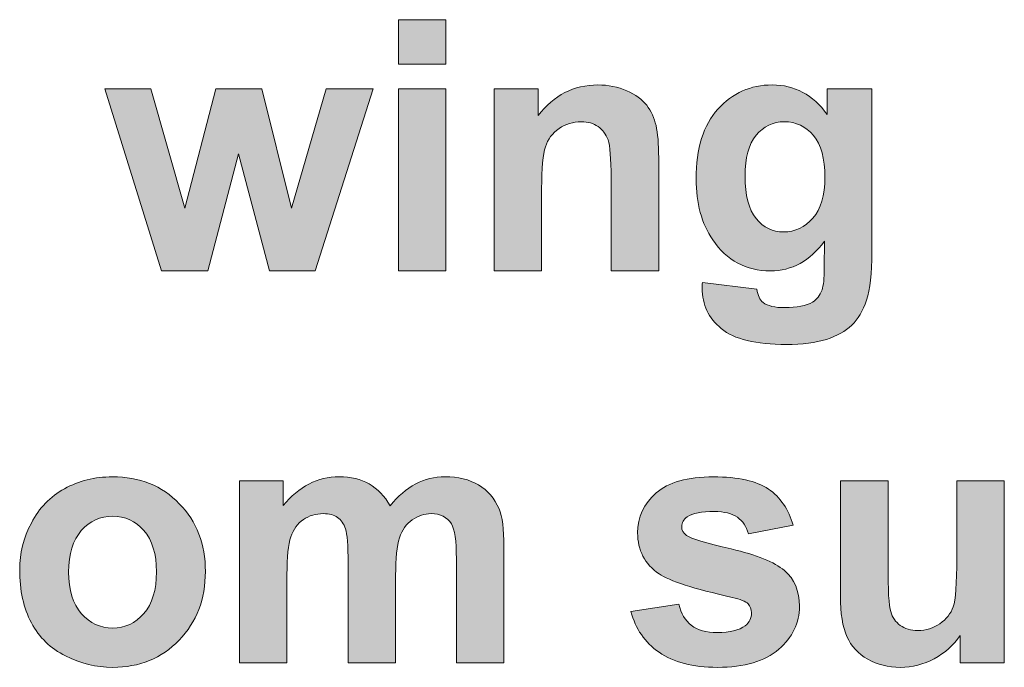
# Model space of a CAD drawing. Header units: millimetres. Extents: x 7 to 595, y -296 to -6.
# Tile 90 of 131: x 285 to 299, y -52 to -43. Entities that reach past the tile are written whole.
import ezdxf

# ---------------------------------------------------------------- set-up
doc = ezdxf.new("R2010")
doc.units = ezdxf.units.MM
doc.header["$MEASUREMENT"] = 0
doc.layers.add('Layer 1', color=7, linetype='Continuous', lineweight=0)

# ---------------------------------------------------------------- blocks, each defined once
blk = doc.blocks.new('Block_11')
at = {"layer": 'Layer 1', "true_color": 0x2c2a29, "transparency": 33554687}
h = blk.add_hatch(color=250, dxfattribs=at)
edge = h.paths.add_edge_path()
edge.add_spline(control_points=[(290.708, -46.437), (290.708, -46.437), (290.708, -43.847), (290.708, -43.847), (290.708, -43.847), (291.384, -43.847), (291.384, -43.847), (291.384, -43.847), (291.384, -46.437), (291.384, -46.437), (291.384, -46.437), (290.708, -46.437), (290.708, -46.437)], knot_values=[0, 0, 0, 0, 1, 1, 1, 2, 2, 2, 3, 3, 3, 4, 4, 4, 4], degree=3, periodic=0)
edge = h.paths.add_edge_path()
edge.add_spline(control_points=[(290.708, -43.498), (290.708, -43.498), (290.708, -42.864), (290.708, -42.864), (290.708, -42.864), (291.384, -42.864), (291.384, -42.864), (291.384, -42.864), (291.384, -43.498), (291.384, -43.498), (291.384, -43.498), (290.708, -43.498), (290.708, -43.498), (290.708, -43.498), (290.708, -43.498), (290.708, -43.498)], knot_values=[0, 0, 0, 0, 1, 1, 1, 2, 2, 2, 3, 3, 3, 4, 4, 4, 5, 5, 5, 5], degree=3, periodic=0)
h = blk.add_hatch(color=250, dxfattribs=at)
edge = h.paths.add_edge_path()
edge.add_spline(control_points=[(294.411, -46.437), (294.411, -46.437), (293.734, -46.437), (293.734, -46.437), (293.734, -46.437), (293.734, -45.117), (293.734, -45.117), (293.734, -44.837), (293.719, -44.657), (293.691, -44.575), (293.661, -44.493), (293.614, -44.43), (293.548, -44.384), (293.482, -44.338), (293.403, -44.316), (293.311, -44.316), (293.193, -44.316), (293.086, -44.348), (292.993, -44.413), (292.898, -44.478), (292.834, -44.565), (292.799, -44.671), (292.764, -44.778), (292.746, -44.976), (292.746, -45.266), (292.746, -45.266), (292.746, -46.437), (292.746, -46.437), (292.746, -46.437), (292.07, -46.437), (292.07, -46.437), (292.07, -46.437), (292.07, -43.847), (292.07, -43.847), (292.07, -43.847), (292.697, -43.847), (292.697, -43.847), (292.697, -43.847), (292.697, -44.227), (292.697, -44.227), (292.922, -43.937), (293.204, -43.792), (293.546, -43.792), (293.695, -43.792), (293.833, -43.82), (293.957, -43.874), (294.082, -43.928), (294.176, -43.998), (294.24, -44.082), (294.304, -44.166), (294.348, -44.262), (294.373, -44.369), (294.398, -44.477), (294.411, -44.63), (294.411, -44.829), (294.411, -44.829), (294.411, -46.437), (294.411, -46.437)], knot_values=[0, 0, 0, 0, 1, 1, 1, 2, 2, 2, 3, 3, 3, 4, 4, 4, 5, 5, 5, 6, 6, 6, 7, 7, 7, 8, 8, 8, 9, 9, 9, 10, 10, 10, 11, 11, 11, 12, 12, 12, 13, 13, 13, 14, 14, 14, 15, 15, 15, 16, 16, 16, 17, 17, 17, 18, 18, 18, 19, 19, 19, 19], degree=3, periodic=0)
h = blk.add_hatch(color=250, dxfattribs=at)
edge = h.paths.add_edge_path()
edge.add_spline(control_points=[(295.64, -45.089), (295.64, -45.364), (295.692, -45.564), (295.797, -45.691), (295.902, -45.819), (296.032, -45.883), (296.186, -45.883), (296.351, -45.883), (296.491, -45.817), (296.605, -45.686), (296.719, -45.556), (296.776, -45.363), (296.776, -45.107), (296.776, -44.839), (296.721, -44.64), (296.612, -44.511), (296.503, -44.381), (296.365, -44.316), (296.198, -44.316), (296.036, -44.316), (295.902, -44.38), (295.797, -44.507), (295.692, -44.635), (295.64, -44.828), (295.64, -45.089)], knot_values=[0, 0, 0, 0, 1, 1, 1, 2, 2, 2, 3, 3, 3, 4, 4, 4, 5, 5, 5, 6, 6, 6, 7, 7, 7, 8, 8, 8, 8], degree=3, periodic=0)
edge = h.paths.add_edge_path()
edge.add_spline(control_points=[(295.032, -46.601), (295.032, -46.601), (295.808, -46.696), (295.808, -46.696), (295.821, -46.788), (295.85, -46.852), (295.896, -46.886), (295.962, -46.936), (296.063, -46.96), (296.201, -46.96), (296.378, -46.96), (296.511, -46.934), (296.599, -46.88), (296.659, -46.844), (296.704, -46.787), (296.735, -46.707), (296.755, -46.65), (296.766, -46.545), (296.766, -46.392), (296.766, -46.392), (296.769, -46.014), (296.769, -46.014), (296.565, -46.296), (296.308, -46.437), (295.999, -46.437), (295.655, -46.437), (295.381, -46.289), (295.18, -45.996), (295.022, -45.764), (294.943, -45.474), (294.943, -45.129), (294.943, -44.695), (295.047, -44.364), (295.254, -44.136), (295.46, -43.907), (295.718, -43.792), (296.026, -43.792), (296.343, -43.792), (296.605, -43.933), (296.81, -44.214), (296.81, -44.214), (296.81, -43.847), (296.81, -43.847), (296.81, -43.847), (297.442, -43.847), (297.442, -43.847), (297.442, -43.847), (297.442, -46.169), (297.442, -46.169), (297.442, -46.474), (297.418, -46.703), (297.367, -46.853), (297.318, -47.005), (297.248, -47.123), (297.158, -47.209), (297.068, -47.295), (296.948, -47.363), (296.797, -47.411), (296.646, -47.46), (296.456, -47.484), (296.227, -47.484), (295.792, -47.484), (295.484, -47.409), (295.302, -47.258), (295.12, -47.107), (295.03, -46.916), (295.03, -46.684), (295.03, -46.662), (295.031, -46.634), (295.032, -46.601), (295.032, -46.601), (295.032, -46.601), (295.032, -46.601)], knot_values=[0, 0, 0, 0, 1, 1, 1, 2, 2, 2, 3, 3, 3, 4, 4, 4, 5, 5, 5, 6, 6, 6, 7, 7, 7, 8, 8, 8, 9, 9, 9, 10, 10, 10, 11, 11, 11, 12, 12, 12, 13, 13, 13, 14, 14, 14, 15, 15, 15, 16, 16, 16, 17, 17, 17, 18, 18, 18, 19, 19, 19, 20, 20, 20, 21, 21, 21, 22, 22, 22, 23, 23, 23, 24, 24, 24, 24], degree=3, periodic=0)
blk.add_hatch(color=250, dxfattribs=at).paths.add_polyline_path([(287.34, -46.437), (286.53, -43.847), (287.189, -43.847), (287.669, -45.544), (288.111, -43.847), (288.764, -43.847), (289.19, -45.544), (289.679, -43.847), (290.348, -43.847), (289.525, -46.437), (288.874, -46.437), (288.434, -44.771), (287.999, -46.437)])
h = blk.add_hatch(color=250, dxfattribs=at)
edge = h.paths.add_edge_path()
edge.add_spline(control_points=[(286.017, -50.721), (286.017, -50.978), (286.078, -51.175), (286.198, -51.311), (286.319, -51.448), (286.467, -51.517), (286.644, -51.517), (286.82, -51.517), (286.968, -51.448), (287.088, -51.311), (287.207, -51.175), (287.267, -50.976), (287.267, -50.716), (287.267, -50.462), (287.207, -50.267), (287.088, -50.13), (286.968, -49.993), (286.82, -49.925), (286.644, -49.925), (286.467, -49.925), (286.319, -49.993), (286.198, -50.13), (286.078, -50.267), (286.017, -50.464), (286.017, -50.721)], knot_values=[0, 0, 0, 0, 1, 1, 1, 2, 2, 2, 3, 3, 3, 4, 4, 4, 5, 5, 5, 6, 6, 6, 7, 7, 7, 8, 8, 8, 8], degree=3, periodic=0)
edge = h.paths.add_edge_path()
edge.add_spline(control_points=[(285.321, -50.684), (285.321, -50.456), (285.376, -50.236), (285.487, -50.023), (285.598, -49.809), (285.756, -49.647), (285.959, -49.535), (286.162, -49.423), (286.389, -49.366), (286.64, -49.366), (287.028, -49.366), (287.344, -49.493), (287.592, -49.748), (287.84, -50.003), (287.963, -50.324), (287.963, -50.713), (287.963, -51.106), (287.838, -51.431), (287.589, -51.689), (287.339, -51.947), (287.024, -52.076), (286.645, -52.076), (286.41, -52.076), (286.186, -52.021), (285.973, -51.914), (285.761, -51.807), (285.598, -51.65), (285.487, -51.442), (285.376, -51.235), (285.321, -50.982), (285.321, -50.684), (285.321, -50.684), (285.321, -50.684), (285.321, -50.684)], knot_values=[0, 0, 0, 0, 1, 1, 1, 2, 2, 2, 3, 3, 3, 4, 4, 4, 5, 5, 5, 6, 6, 6, 7, 7, 7, 8, 8, 8, 9, 9, 9, 10, 10, 10, 11, 11, 11, 11], degree=3, periodic=0)
h = blk.add_hatch(color=250, dxfattribs=at)
edge = h.paths.add_edge_path()
edge.add_spline(control_points=[(288.447, -49.421), (288.447, -49.421), (289.069, -49.421), (289.069, -49.421), (289.069, -49.421), (289.069, -49.775), (289.069, -49.775), (289.292, -49.503), (289.558, -49.366), (289.866, -49.366), (290.03, -49.366), (290.173, -49.4), (290.293, -49.468), (290.414, -49.537), (290.513, -49.64), (290.589, -49.778), (290.702, -49.64), (290.824, -49.537), (290.954, -49.468), (291.084, -49.4), (291.223, -49.366), (291.371, -49.366), (291.559, -49.366), (291.718, -49.404), (291.849, -49.482), (291.979, -49.559), (292.076, -49.672), (292.14, -49.822), (292.187, -49.932), (292.21, -50.11), (292.21, -50.357), (292.21, -50.357), (292.21, -52.011), (292.21, -52.011), (292.21, -52.011), (291.533, -52.011), (291.533, -52.011), (291.533, -52.011), (291.533, -50.533), (291.533, -50.533), (291.533, -50.276), (291.51, -50.11), (291.463, -50.036), (291.401, -49.939), (291.304, -49.89), (291.174, -49.89), (291.079, -49.89), (290.989, -49.919), (290.905, -49.977), (290.822, -50.036), (290.761, -50.122), (290.724, -50.234), (290.687, -50.347), (290.669, -50.525), (290.669, -50.769), (290.669, -50.769), (290.669, -52.011), (290.669, -52.011), (290.669, -52.011), (289.992, -52.011), (289.992, -52.011), (289.992, -52.011), (289.992, -50.594), (289.992, -50.594), (289.992, -50.342), (289.98, -50.18), (289.956, -50.107), (289.932, -50.034), (289.895, -49.979), (289.844, -49.943), (289.794, -49.908), (289.725, -49.89), (289.638, -49.89), (289.534, -49.89), (289.44, -49.918), (289.357, -49.975), (289.273, -50.032), (289.214, -50.114), (289.178, -50.221), (289.141, -50.328), (289.123, -50.506), (289.123, -50.754), (289.123, -50.754), (289.123, -52.011), (289.123, -52.011), (289.123, -52.011), (288.447, -52.011), (288.447, -52.011), (288.447, -52.011), (288.447, -49.421), (288.447, -49.421)], knot_values=[0, 0, 0, 0, 1, 1, 1, 2, 2, 2, 3, 3, 3, 4, 4, 4, 5, 5, 5, 6, 6, 6, 7, 7, 7, 8, 8, 8, 9, 9, 9, 10, 10, 10, 11, 11, 11, 12, 12, 12, 13, 13, 13, 14, 14, 14, 15, 15, 15, 16, 16, 16, 17, 17, 17, 18, 18, 18, 19, 19, 19, 20, 20, 20, 21, 21, 21, 22, 22, 22, 23, 23, 23, 24, 24, 24, 25, 25, 25, 26, 26, 26, 27, 27, 27, 28, 28, 28, 29, 29, 29, 30, 30, 30, 30], degree=3, periodic=0)
h = blk.add_hatch(color=250, dxfattribs=at)
edge = h.paths.add_edge_path()
edge.add_spline(control_points=[(294.017, -51.282), (294.017, -51.282), (294.699, -51.177), (294.699, -51.177), (294.728, -51.31), (294.786, -51.41), (294.875, -51.478), (294.963, -51.547), (295.088, -51.582), (295.246, -51.582), (295.422, -51.582), (295.554, -51.549), (295.642, -51.484), (295.702, -51.439), (295.731, -51.377), (295.731, -51.3), (295.731, -51.249), (295.715, -51.206), (295.683, -51.172), (295.649, -51.139), (295.573, -51.108), (295.456, -51.081), (294.909, -50.959), (294.562, -50.847), (294.416, -50.747), (294.212, -50.606), (294.111, -50.412), (294.111, -50.163), (294.111, -49.938), (294.199, -49.749), (294.375, -49.596), (294.55, -49.443), (294.822, -49.366), (295.19, -49.366), (295.54, -49.366), (295.801, -49.424), (295.972, -49.54), (296.142, -49.656), (296.26, -49.828), (296.324, -50.055), (296.324, -50.055), (295.687, -50.175), (295.687, -50.175), (295.66, -50.073), (295.607, -49.995), (295.53, -49.941), (295.454, -49.887), (295.344, -49.86), (295.202, -49.86), (295.023, -49.86), (294.894, -49.885), (294.816, -49.936), (294.764, -49.972), (294.738, -50.018), (294.738, -50.075), (294.738, -50.124), (294.761, -50.165), (294.806, -50.199), (294.868, -50.245), (295.079, -50.309), (295.442, -50.392), (295.804, -50.476), (296.056, -50.577), (296.2, -50.698), (296.342, -50.819), (296.413, -50.989), (296.413, -51.207), (296.413, -51.444), (296.315, -51.649), (296.118, -51.819), (295.922, -51.99), (295.632, -52.076), (295.246, -52.076), (294.897, -52.076), (294.621, -52.004), (294.417, -51.862), (294.213, -51.72), (294.08, -51.527), (294.017, -51.282)], knot_values=[0, 0, 0, 0, 1, 1, 1, 2, 2, 2, 3, 3, 3, 4, 4, 4, 5, 5, 5, 6, 6, 6, 7, 7, 7, 8, 8, 8, 9, 9, 9, 10, 10, 10, 11, 11, 11, 12, 12, 12, 13, 13, 13, 14, 14, 14, 15, 15, 15, 16, 16, 16, 17, 17, 17, 18, 18, 18, 19, 19, 19, 20, 20, 20, 21, 21, 21, 22, 22, 22, 23, 23, 23, 24, 24, 24, 25, 25, 25, 26, 26, 26, 26], degree=3, periodic=0)
h = blk.add_hatch(color=250, dxfattribs=at)
edge = h.paths.add_edge_path()
edge.add_spline(control_points=[(298.7, -52.011), (298.7, -52.011), (298.7, -51.623), (298.7, -51.623), (298.606, -51.761), (298.484, -51.871), (298.331, -51.953), (298.179, -52.035), (298.019, -52.076), (297.85, -52.076), (297.677, -52.076), (297.522, -52.037), (297.386, -51.961), (297.248, -51.884), (297.15, -51.776), (297.089, -51.638), (297.027, -51.499), (296.996, -51.308), (296.996, -51.063), (296.996, -51.063), (296.996, -49.421), (296.996, -49.421), (296.996, -49.421), (297.673, -49.421), (297.673, -49.421), (297.673, -49.421), (297.673, -50.614), (297.673, -50.614), (297.673, -50.979), (297.685, -51.202), (297.711, -51.284), (297.736, -51.366), (297.781, -51.432), (297.847, -51.479), (297.913, -51.528), (297.997, -51.552), (298.099, -51.552), (298.215, -51.552), (298.319, -51.519), (298.411, -51.455), (298.504, -51.391), (298.566, -51.311), (298.6, -51.216), (298.634, -51.12), (298.651, -50.887), (298.651, -50.515), (298.651, -50.515), (298.651, -49.421), (298.651, -49.421), (298.651, -49.421), (299.327, -49.421), (299.327, -49.421), (299.327, -49.421), (299.327, -52.011), (299.327, -52.011), (299.327, -52.011), (298.7, -52.011), (298.7, -52.011)], knot_values=[0, 0, 0, 0, 1, 1, 1, 2, 2, 2, 3, 3, 3, 4, 4, 4, 5, 5, 5, 6, 6, 6, 7, 7, 7, 8, 8, 8, 9, 9, 9, 10, 10, 10, 11, 11, 11, 12, 12, 12, 13, 13, 13, 14, 14, 14, 15, 15, 15, 16, 16, 16, 17, 17, 17, 18, 18, 18, 19, 19, 19, 19], degree=3, periodic=0)
at = {"layer": 'Layer 1'}
blk.add_lwpolyline([(287.34, -46.437), (286.53, -43.847), (287.189, -43.847), (287.669, -45.544), (288.111, -43.847), (288.764, -43.847), (289.19, -45.544), (289.679, -43.847), (290.348, -43.847), (289.525, -46.437), (288.874, -46.437), (288.434, -44.771), (287.999, -46.437)], close=True, dxfattribs=at)
for points, knots in [([(290.708, -43.498), (290.708, -43.498), (290.708, -42.864), (290.708, -42.864), (290.708, -42.864), (291.384, -42.864), (291.384, -42.864), (291.384, -42.864), (291.384, -43.498), (291.384, -43.498), (291.384, -43.498), (290.708, -43.498), (290.708, -43.498), (290.708, -43.498), (290.708, -43.498), (290.708, -43.498)], [0, 0, 0, 0, 1, 1, 1, 2, 2, 2, 3, 3, 3, 4, 4, 4, 5, 5, 5, 5]), ([(294.411, -46.437), (294.411, -46.437), (293.734, -46.437), (293.734, -46.437), (293.734, -46.437), (293.734, -45.117), (293.734, -45.117), (293.734, -44.837), (293.719, -44.657), (293.691, -44.575), (293.661, -44.493), (293.614, -44.43), (293.548, -44.384), (293.482, -44.338), (293.403, -44.316), (293.311, -44.316), (293.193, -44.316), (293.086, -44.348), (292.993, -44.413), (292.898, -44.478), (292.834, -44.565), (292.799, -44.671), (292.764, -44.778), (292.746, -44.976), (292.746, -45.266), (292.746, -45.266), (292.746, -46.437), (292.746, -46.437), (292.746, -46.437), (292.07, -46.437), (292.07, -46.437), (292.07, -46.437), (292.07, -43.847), (292.07, -43.847), (292.07, -43.847), (292.697, -43.847), (292.697, -43.847), (292.697, -43.847), (292.697, -44.227), (292.697, -44.227), (292.922, -43.937), (293.204, -43.792), (293.546, -43.792), (293.695, -43.792), (293.833, -43.82), (293.957, -43.874), (294.082, -43.928), (294.176, -43.998), (294.24, -44.082), (294.304, -44.166), (294.348, -44.262), (294.373, -44.369), (294.398, -44.477), (294.411, -44.63), (294.411, -44.829), (294.411, -44.829), (294.411, -46.437), (294.411, -46.437)], [0, 0, 0, 0, 1, 1, 1, 2, 2, 2, 3, 3, 3, 4, 4, 4, 5, 5, 5, 6, 6, 6, 7, 7, 7, 8, 8, 8, 9, 9, 9, 10, 10, 10, 11, 11, 11, 12, 12, 12, 13, 13, 13, 14, 14, 14, 15, 15, 15, 16, 16, 16, 17, 17, 17, 18, 18, 18, 19, 19, 19, 19]), ([(295.032, -46.601), (295.032, -46.601), (295.808, -46.696), (295.808, -46.696), (295.821, -46.788), (295.85, -46.852), (295.896, -46.886), (295.962, -46.936), (296.063, -46.96), (296.201, -46.96), (296.378, -46.96), (296.511, -46.934), (296.599, -46.88), (296.659, -46.844), (296.704, -46.787), (296.735, -46.707), (296.755, -46.65), (296.766, -46.545), (296.766, -46.392), (296.766, -46.392), (296.769, -46.014), (296.769, -46.014), (296.565, -46.296), (296.308, -46.437), (295.999, -46.437), (295.655, -46.437), (295.381, -46.289), (295.18, -45.996), (295.022, -45.764), (294.943, -45.474), (294.943, -45.129), (294.943, -44.695), (295.047, -44.364), (295.254, -44.136), (295.46, -43.907), (295.718, -43.792), (296.026, -43.792), (296.343, -43.792), (296.605, -43.933), (296.81, -44.214), (296.81, -44.214), (296.81, -43.847), (296.81, -43.847), (296.81, -43.847), (297.442, -43.847), (297.442, -43.847), (297.442, -43.847), (297.442, -46.169), (297.442, -46.169), (297.442, -46.474), (297.418, -46.703), (297.367, -46.853), (297.318, -47.005), (297.248, -47.123), (297.158, -47.209), (297.068, -47.295), (296.948, -47.363), (296.797, -47.411), (296.646, -47.46), (296.456, -47.484), (296.227, -47.484), (295.792, -47.484), (295.484, -47.409), (295.302, -47.258), (295.12, -47.107), (295.03, -46.916), (295.03, -46.684), (295.03, -46.662), (295.031, -46.634), (295.032, -46.601), (295.032, -46.601), (295.032, -46.601), (295.032, -46.601)], [0, 0, 0, 0, 1, 1, 1, 2, 2, 2, 3, 3, 3, 4, 4, 4, 5, 5, 5, 6, 6, 6, 7, 7, 7, 8, 8, 8, 9, 9, 9, 10, 10, 10, 11, 11, 11, 12, 12, 12, 13, 13, 13, 14, 14, 14, 15, 15, 15, 16, 16, 16, 17, 17, 17, 18, 18, 18, 19, 19, 19, 20, 20, 20, 21, 21, 21, 22, 22, 22, 23, 23, 23, 24, 24, 24, 24]), ([(290.708, -46.437), (290.708, -46.437), (290.708, -43.847), (290.708, -43.847), (290.708, -43.847), (291.384, -43.847), (291.384, -43.847), (291.384, -43.847), (291.384, -46.437), (291.384, -46.437), (291.384, -46.437), (290.708, -46.437), (290.708, -46.437)], [0, 0, 0, 0, 1, 1, 1, 2, 2, 2, 3, 3, 3, 4, 4, 4, 4]), ([(295.64, -45.089), (295.64, -45.364), (295.692, -45.564), (295.797, -45.691), (295.902, -45.819), (296.032, -45.883), (296.186, -45.883), (296.351, -45.883), (296.491, -45.817), (296.605, -45.686), (296.719, -45.556), (296.776, -45.363), (296.776, -45.107), (296.776, -44.839), (296.721, -44.64), (296.612, -44.511), (296.503, -44.381), (296.365, -44.316), (296.198, -44.316), (296.036, -44.316), (295.902, -44.38), (295.797, -44.507), (295.692, -44.635), (295.64, -44.828), (295.64, -45.089)], [0, 0, 0, 0, 1, 1, 1, 2, 2, 2, 3, 3, 3, 4, 4, 4, 5, 5, 5, 6, 6, 6, 7, 7, 7, 8, 8, 8, 8]), ([(285.321, -50.684), (285.321, -50.456), (285.376, -50.236), (285.487, -50.023), (285.598, -49.809), (285.756, -49.647), (285.959, -49.535), (286.162, -49.423), (286.389, -49.366), (286.64, -49.366), (287.028, -49.366), (287.344, -49.493), (287.592, -49.748), (287.84, -50.003), (287.963, -50.324), (287.963, -50.713), (287.963, -51.106), (287.838, -51.431), (287.589, -51.689), (287.339, -51.947), (287.024, -52.076), (286.645, -52.076), (286.41, -52.076), (286.186, -52.021), (285.973, -51.914), (285.761, -51.807), (285.598, -51.65), (285.487, -51.442), (285.376, -51.235), (285.321, -50.982), (285.321, -50.684), (285.321, -50.684), (285.321, -50.684), (285.321, -50.684)], [0, 0, 0, 0, 1, 1, 1, 2, 2, 2, 3, 3, 3, 4, 4, 4, 5, 5, 5, 6, 6, 6, 7, 7, 7, 8, 8, 8, 9, 9, 9, 10, 10, 10, 11, 11, 11, 11]), ([(288.447, -49.421), (288.447, -49.421), (289.069, -49.421), (289.069, -49.421), (289.069, -49.421), (289.069, -49.775), (289.069, -49.775), (289.292, -49.503), (289.558, -49.366), (289.866, -49.366), (290.03, -49.366), (290.173, -49.4), (290.293, -49.468), (290.414, -49.537), (290.513, -49.64), (290.589, -49.778), (290.702, -49.64), (290.824, -49.537), (290.954, -49.468), (291.084, -49.4), (291.223, -49.366), (291.371, -49.366), (291.559, -49.366), (291.718, -49.404), (291.849, -49.482), (291.979, -49.559), (292.076, -49.672), (292.14, -49.822), (292.187, -49.932), (292.21, -50.11), (292.21, -50.357), (292.21, -50.357), (292.21, -52.011), (292.21, -52.011), (292.21, -52.011), (291.533, -52.011), (291.533, -52.011), (291.533, -52.011), (291.533, -50.533), (291.533, -50.533), (291.533, -50.276), (291.51, -50.11), (291.463, -50.036), (291.401, -49.939), (291.304, -49.89), (291.174, -49.89), (291.079, -49.89), (290.989, -49.919), (290.905, -49.977), (290.822, -50.036), (290.761, -50.122), (290.724, -50.234), (290.687, -50.347), (290.669, -50.525), (290.669, -50.769), (290.669, -50.769), (290.669, -52.011), (290.669, -52.011), (290.669, -52.011), (289.992, -52.011), (289.992, -52.011), (289.992, -52.011), (289.992, -50.594), (289.992, -50.594), (289.992, -50.342), (289.98, -50.18), (289.956, -50.107), (289.932, -50.034), (289.895, -49.979), (289.844, -49.943), (289.794, -49.908), (289.725, -49.89), (289.638, -49.89), (289.534, -49.89), (289.44, -49.918), (289.357, -49.975), (289.273, -50.032), (289.214, -50.114), (289.178, -50.221), (289.141, -50.328), (289.123, -50.506), (289.123, -50.754), (289.123, -50.754), (289.123, -52.011), (289.123, -52.011), (289.123, -52.011), (288.447, -52.011), (288.447, -52.011), (288.447, -52.011), (288.447, -49.421), (288.447, -49.421)], [0, 0, 0, 0, 1, 1, 1, 2, 2, 2, 3, 3, 3, 4, 4, 4, 5, 5, 5, 6, 6, 6, 7, 7, 7, 8, 8, 8, 9, 9, 9, 10, 10, 10, 11, 11, 11, 12, 12, 12, 13, 13, 13, 14, 14, 14, 15, 15, 15, 16, 16, 16, 17, 17, 17, 18, 18, 18, 19, 19, 19, 20, 20, 20, 21, 21, 21, 22, 22, 22, 23, 23, 23, 24, 24, 24, 25, 25, 25, 26, 26, 26, 27, 27, 27, 28, 28, 28, 29, 29, 29, 30, 30, 30, 30]), ([(294.017, -51.282), (294.017, -51.282), (294.699, -51.177), (294.699, -51.177), (294.728, -51.31), (294.786, -51.41), (294.875, -51.478), (294.963, -51.547), (295.088, -51.582), (295.246, -51.582), (295.422, -51.582), (295.554, -51.549), (295.642, -51.484), (295.702, -51.439), (295.731, -51.377), (295.731, -51.3), (295.731, -51.249), (295.715, -51.206), (295.683, -51.172), (295.649, -51.139), (295.573, -51.108), (295.456, -51.081), (294.909, -50.959), (294.562, -50.847), (294.416, -50.747), (294.212, -50.606), (294.111, -50.412), (294.111, -50.163), (294.111, -49.938), (294.199, -49.749), (294.375, -49.596), (294.55, -49.443), (294.822, -49.366), (295.19, -49.366), (295.54, -49.366), (295.801, -49.424), (295.972, -49.54), (296.142, -49.656), (296.26, -49.828), (296.324, -50.055), (296.324, -50.055), (295.687, -50.175), (295.687, -50.175), (295.66, -50.073), (295.607, -49.995), (295.53, -49.941), (295.454, -49.887), (295.344, -49.86), (295.202, -49.86), (295.023, -49.86), (294.894, -49.885), (294.816, -49.936), (294.764, -49.972), (294.738, -50.018), (294.738, -50.075), (294.738, -50.124), (294.761, -50.165), (294.806, -50.199), (294.868, -50.245), (295.079, -50.309), (295.442, -50.392), (295.804, -50.476), (296.056, -50.577), (296.2, -50.698), (296.342, -50.819), (296.413, -50.989), (296.413, -51.207), (296.413, -51.444), (296.315, -51.649), (296.118, -51.819), (295.922, -51.99), (295.632, -52.076), (295.246, -52.076), (294.897, -52.076), (294.621, -52.004), (294.417, -51.862), (294.213, -51.72), (294.08, -51.527), (294.017, -51.282)], [0, 0, 0, 0, 1, 1, 1, 2, 2, 2, 3, 3, 3, 4, 4, 4, 5, 5, 5, 6, 6, 6, 7, 7, 7, 8, 8, 8, 9, 9, 9, 10, 10, 10, 11, 11, 11, 12, 12, 12, 13, 13, 13, 14, 14, 14, 15, 15, 15, 16, 16, 16, 17, 17, 17, 18, 18, 18, 19, 19, 19, 20, 20, 20, 21, 21, 21, 22, 22, 22, 23, 23, 23, 24, 24, 24, 25, 25, 25, 26, 26, 26, 26]), ([(298.7, -52.011), (298.7, -52.011), (298.7, -51.623), (298.7, -51.623), (298.606, -51.761), (298.484, -51.871), (298.331, -51.953), (298.179, -52.035), (298.019, -52.076), (297.85, -52.076), (297.677, -52.076), (297.522, -52.037), (297.386, -51.961), (297.248, -51.884), (297.15, -51.776), (297.089, -51.638), (297.027, -51.499), (296.996, -51.308), (296.996, -51.063), (296.996, -51.063), (296.996, -49.421), (296.996, -49.421), (296.996, -49.421), (297.673, -49.421), (297.673, -49.421), (297.673, -49.421), (297.673, -50.614), (297.673, -50.614), (297.673, -50.979), (297.685, -51.202), (297.711, -51.284), (297.736, -51.366), (297.781, -51.432), (297.847, -51.479), (297.913, -51.528), (297.997, -51.552), (298.099, -51.552), (298.215, -51.552), (298.319, -51.519), (298.411, -51.455), (298.504, -51.391), (298.566, -51.311), (298.6, -51.216), (298.634, -51.12), (298.651, -50.887), (298.651, -50.515), (298.651, -50.515), (298.651, -49.421), (298.651, -49.421), (298.651, -49.421), (299.327, -49.421), (299.327, -49.421), (299.327, -49.421), (299.327, -52.011), (299.327, -52.011), (299.327, -52.011), (298.7, -52.011), (298.7, -52.011)], [0, 0, 0, 0, 1, 1, 1, 2, 2, 2, 3, 3, 3, 4, 4, 4, 5, 5, 5, 6, 6, 6, 7, 7, 7, 8, 8, 8, 9, 9, 9, 10, 10, 10, 11, 11, 11, 12, 12, 12, 13, 13, 13, 14, 14, 14, 15, 15, 15, 16, 16, 16, 17, 17, 17, 18, 18, 18, 19, 19, 19, 19]), ([(286.017, -50.721), (286.017, -50.978), (286.078, -51.175), (286.198, -51.311), (286.319, -51.448), (286.467, -51.517), (286.644, -51.517), (286.82, -51.517), (286.968, -51.448), (287.088, -51.311), (287.207, -51.175), (287.267, -50.976), (287.267, -50.716), (287.267, -50.462), (287.207, -50.267), (287.088, -50.13), (286.968, -49.993), (286.82, -49.925), (286.644, -49.925), (286.467, -49.925), (286.319, -49.993), (286.198, -50.13), (286.078, -50.267), (286.017, -50.464), (286.017, -50.721)], [0, 0, 0, 0, 1, 1, 1, 2, 2, 2, 3, 3, 3, 4, 4, 4, 5, 5, 5, 6, 6, 6, 7, 7, 7, 8, 8, 8, 8])]:
    blk.add_open_spline(points, degree=3, knots=knots, dxfattribs=at)

msp = doc.modelspace()

# ---------------------------------------------------------------- block references
at = {"layer": 'Layer 1'}
msp.add_blockref('Block_11', (0, 0), dxfattribs=at)

doc.saveas('drawing.dxf')
